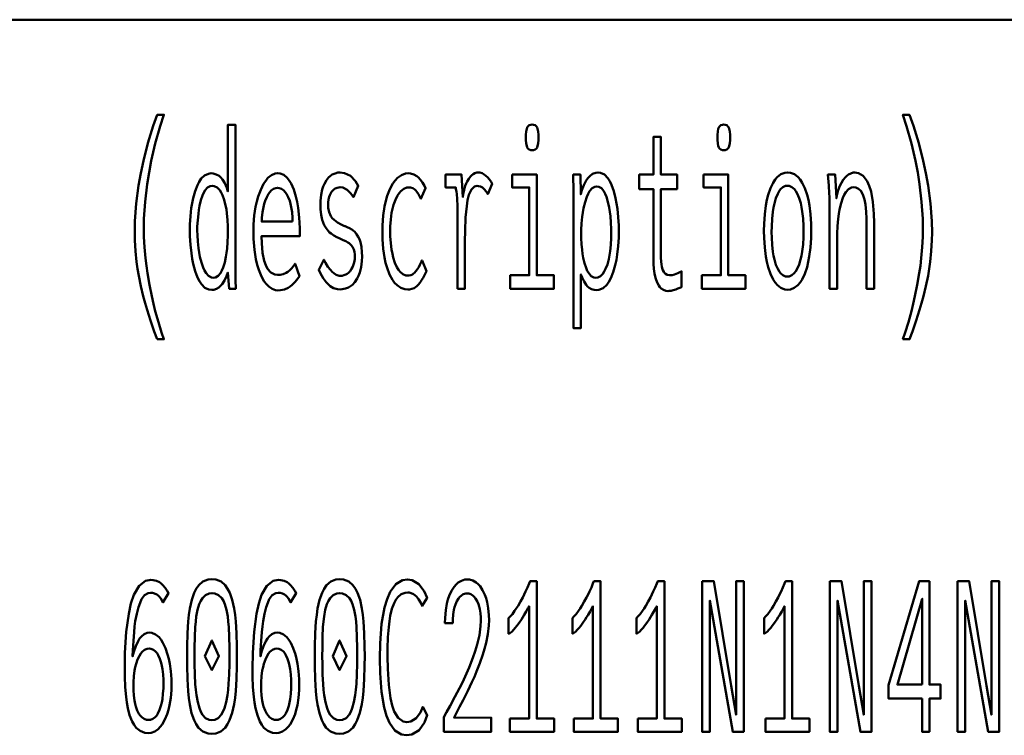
# Model space of a CAD drawing. Header units: millimetres. Extents: x 0 to 420, y 0 to 297.
# Tile 18 of 28: x 321 to 334, y 42 to 51. Entities that reach past the tile are written whole.
import ezdxf

# ---------------------------------------------------------------- set-up
doc = ezdxf.new("R2010")
doc.units = ezdxf.units.MM
doc.layers.add('AM_0', color=7, linetype='Continuous', lineweight=50)

# ---------------------------------------------------------------- blocks, each defined once
blk = doc.blocks.new('1_Drawing_frame_0_in_6060C2111N1N4N_300Cl0__1203')
at = {"layer": 'AM_0'}
blk.add_line((224.62, 50.57), (407.5, 50.57), dxfattribs=at)
blk = doc.blocks.new('87_text12__1_in_6060C2111N1N4N_300Cl0__1203')
at = {"layer": 'AM_0'}
for points in [[(323.051, 46.568), (323.051, 46.568), (323.017, 46.665), (322.97, 46.804), (322.97, 46.804), (322.927, 46.936), (322.902, 47.021), (322.902, 47.021), (322.879, 47.105), (322.848, 47.233), (322.848, 47.233), (322.822, 47.362), (322.807, 47.45), (322.807, 47.45), (322.794, 47.538), (322.781, 47.672), (322.781, 47.672), (322.773, 47.809), (322.772, 47.901), (322.772, 47.901), (322.775, 48.046), (322.791, 48.268), (322.791, 48.268), (322.82, 48.494), (322.848, 48.648), (322.848, 48.648), (322.88, 48.801), (322.937, 49.025), (322.937, 49.025), (323.004, 49.24), (323.055, 49.379), (323.137, 49.379), (323.137, 49.379), (323.091, 49.237), (323.03, 49.021), (323.03, 49.021), (322.979, 48.803), (322.951, 48.655), (322.951, 48.655), (322.927, 48.508), (322.901, 48.29), (322.901, 48.29), (322.888, 48.075), (322.885, 47.933), (322.885, 47.933), (322.886, 47.849), (322.893, 47.719), (322.893, 47.719), (322.906, 47.582), (322.918, 47.488), (322.918, 47.488), (322.931, 47.393), (322.956, 47.25), (322.956, 47.25), (322.985, 47.107), (323.007, 47.012), (323.007, 47.012), (323.03, 46.918), (323.068, 46.783), (323.068, 46.783), (323.108, 46.652), (323.137, 46.568), (323.051, 46.568)], [(332.394, 46.568), (332.394, 46.568), (332.422, 46.652), (332.463, 46.783), (332.463, 46.783), (332.5, 46.918), (332.524, 47.012), (332.524, 47.012), (332.545, 47.107), (332.574, 47.25), (332.574, 47.25), (332.599, 47.393), (332.613, 47.488), (332.613, 47.488), (332.625, 47.582), (332.637, 47.719), (332.637, 47.719), (332.644, 47.849), (332.646, 47.933), (332.646, 47.933), (332.643, 48.075), (332.629, 48.29), (332.629, 48.29), (332.604, 48.508), (332.58, 48.655), (332.58, 48.655), (332.551, 48.803), (332.501, 49.021), (332.501, 49.021), (332.44, 49.237), (332.394, 49.379), (332.476, 49.379), (332.476, 49.379), (332.526, 49.24), (332.593, 49.025), (332.593, 49.025), (332.65, 48.801), (332.683, 48.648), (332.683, 48.648), (332.71, 48.494), (332.74, 48.268), (332.74, 48.268), (332.756, 48.046), (332.759, 47.901), (332.759, 47.901), (332.757, 47.809), (332.75, 47.672), (332.75, 47.672), (332.736, 47.538), (332.724, 47.45), (332.724, 47.45), (332.709, 47.362), (332.682, 47.233), (332.682, 47.233), (332.651, 47.105), (332.628, 47.021), (332.628, 47.021), (332.603, 46.936), (332.561, 46.804), (332.561, 46.804), (332.514, 46.665), (332.479, 46.568), (332.394, 46.568)], [(323.736, 47.184), (323.736, 47.184), (323.701, 47.189), (323.652, 47.212), (323.652, 47.212), (323.608, 47.255), (323.582, 47.294), (323.582, 47.294), (323.559, 47.341), (323.529, 47.42), (323.529, 47.42), (323.504, 47.51), (323.491, 47.576), (323.491, 47.576), (323.481, 47.645), (323.469, 47.751), (323.469, 47.751), (323.463, 47.859), (323.462, 47.933), (323.462, 47.933), (323.463, 48.003), (323.469, 48.107), (323.469, 48.107), (323.48, 48.207), (323.491, 48.273), (323.491, 48.273), (323.503, 48.336), (323.527, 48.422), (323.527, 48.422), (323.557, 48.497), (323.58, 48.541), (323.58, 48.541), (323.605, 48.579), (323.647, 48.619), (323.647, 48.619), (323.695, 48.641), (323.73, 48.646), (323.73, 48.646), (323.756, 48.643), (323.793, 48.632), (323.793, 48.632), (323.828, 48.612), (323.851, 48.593), (323.851, 48.593), (323.872, 48.569), (323.901, 48.523), (323.901, 48.523), (323.926, 48.465), (323.94, 48.419), (323.94, 49.254), (324.034, 49.254), (324.034, 47.512), (324.034, 47.512), (324.034, 47.493), (324.034, 47.463), (324.034, 47.463), (324.034, 47.43), (324.035, 47.406), (324.035, 47.406), (324.035, 47.383), (324.035, 47.353), (324.035, 47.353), (324.036, 47.327), (324.036, 47.313), (324.038, 47.2), (323.955, 47.2), (323.94, 47.403), (323.94, 47.403), (323.923, 47.359), (323.895, 47.302), (323.895, 47.302), (323.867, 47.258), (323.848, 47.235), (323.848, 47.235), (323.827, 47.217), (323.795, 47.197), (323.795, 47.197), (323.761, 47.186), (323.736, 47.184)], [(327.749, 48.934), (327.749, 48.934), (327.733, 48.936), (327.713, 48.943), (327.713, 48.943), (327.697, 48.958), (327.688, 48.971), (327.688, 48.971), (327.682, 48.988), (327.675, 49.021), (327.675, 49.021), (327.671, 49.063), (327.67, 49.095), (327.67, 49.095), (327.671, 49.128), (327.675, 49.17), (327.675, 49.17), (327.682, 49.203), (327.688, 49.22), (327.688, 49.22), (327.697, 49.233), (327.713, 49.247), (327.713, 49.247), (327.733, 49.255), (327.749, 49.257), (327.749, 49.257), (327.766, 49.255), (327.787, 49.248), (327.787, 49.248), (327.803, 49.233), (327.812, 49.22), (327.812, 49.22), (327.818, 49.204), (327.825, 49.171), (327.825, 49.171), (327.829, 49.129), (327.83, 49.095), (327.83, 49.095), (327.829, 49.063), (327.825, 49.021), (327.825, 49.021), (327.818, 48.988), (327.812, 48.971), (327.812, 48.971), (327.803, 48.958), (327.787, 48.943), (327.787, 48.943), (327.766, 48.936), (327.749, 48.934)], [(330.149, 48.934), (330.149, 48.934), (330.133, 48.936), (330.113, 48.943), (330.113, 48.943), (330.097, 48.958), (330.088, 48.971), (330.088, 48.971), (330.082, 48.988), (330.075, 49.021), (330.075, 49.021), (330.071, 49.063), (330.07, 49.095), (330.07, 49.095), (330.071, 49.128), (330.075, 49.17), (330.075, 49.17), (330.082, 49.203), (330.088, 49.22), (330.088, 49.22), (330.097, 49.233), (330.113, 49.247), (330.113, 49.247), (330.133, 49.255), (330.149, 49.257), (330.149, 49.257), (330.166, 49.255), (330.187, 49.248), (330.187, 49.248), (330.203, 49.233), (330.212, 49.22), (330.212, 49.22), (330.218, 49.204), (330.225, 49.171), (330.225, 49.171), (330.229, 49.129), (330.23, 49.095), (330.23, 49.095), (330.229, 49.063), (330.225, 49.021), (330.225, 49.021), (330.218, 48.988), (330.212, 48.971), (330.212, 48.971), (330.203, 48.958), (330.187, 48.943), (330.187, 48.943), (330.166, 48.936), (330.149, 48.934)], [(329.448, 47.171), (329.448, 47.171), (329.426, 47.173), (329.395, 47.184), (329.395, 47.184), (329.367, 47.203), (329.35, 47.22), (329.35, 47.22), (329.335, 47.241), (329.315, 47.278), (329.315, 47.278), (329.299, 47.322), (329.29, 47.355), (329.29, 47.355), (329.283, 47.391), (329.275, 47.448), (329.275, 47.448), (329.271, 47.51), (329.27, 47.554), (329.27, 48.448), (329.091, 48.448), (329.091, 48.63), (329.27, 48.63), (329.27, 49.101), (329.364, 49.101), (329.364, 48.63), (329.566, 48.63), (329.566, 48.448), (329.364, 48.448), (329.364, 47.619), (329.364, 47.619), (329.364, 47.586), (329.366, 47.541), (329.366, 47.541), (329.37, 47.502), (329.373, 47.48), (329.373, 47.48), (329.378, 47.459), (329.387, 47.432), (329.387, 47.432), (329.4, 47.41), (329.41, 47.398), (329.41, 47.398), (329.422, 47.387), (329.443, 47.376), (329.443, 47.376), (329.469, 47.37), (329.488, 47.369), (329.488, 47.369), (329.503, 47.371), (329.533, 47.379), (329.533, 47.379), (329.575, 47.396), (329.608, 47.411), (329.621, 47.416), (329.621, 47.221), (329.621, 47.221), (329.602, 47.213), (329.575, 47.202), (329.575, 47.202), (329.549, 47.192), (329.532, 47.186), (329.532, 47.186), (329.515, 47.181), (329.49, 47.175), (329.49, 47.175), (329.465, 47.172), (329.448, 47.171)], [(324.562, 47.179), (324.562, 47.179), (324.534, 47.182), (324.492, 47.198), (324.492, 47.198), (324.45, 47.228), (324.422, 47.255), (324.422, 47.255), (324.395, 47.289), (324.358, 47.354), (324.358, 47.354), (324.325, 47.436), (324.306, 47.499), (324.306, 47.499), (324.289, 47.57), (324.271, 47.689), (324.271, 47.689), (324.261, 47.826), (324.259, 47.925), (324.259, 47.925), (324.261, 48.004), (324.27, 48.117), (324.27, 48.117), (324.286, 48.224), (324.301, 48.291), (324.301, 48.291), (324.319, 48.355), (324.35, 48.44), (324.35, 48.44), (324.386, 48.512), (324.413, 48.553), (324.413, 48.553), (324.441, 48.587), (324.485, 48.624), (324.485, 48.624), (324.532, 48.644), (324.564, 48.648), (324.564, 48.648), (324.595, 48.645), (324.64, 48.625), (324.64, 48.625), (324.681, 48.59), (324.707, 48.557), (324.707, 48.557), (324.731, 48.517), (324.763, 48.444), (324.763, 48.444), (324.79, 48.356), (324.805, 48.288), (324.805, 48.288), (324.818, 48.214), (324.832, 48.092), (324.832, 48.092), (324.839, 47.957), (324.841, 47.86), (324.362, 47.86), (324.362, 47.86), (324.364, 47.769), (324.374, 47.65), (324.374, 47.65), (324.394, 47.551), (324.413, 47.496), (324.413, 47.496), (324.436, 47.451), (324.477, 47.403), (324.477, 47.403), (324.526, 47.377), (324.564, 47.372), (324.564, 47.372), (324.593, 47.373), (324.633, 47.382), (324.633, 47.382), (324.669, 47.398), (324.69, 47.413), (324.69, 47.413), (324.71, 47.43), (324.738, 47.459), (324.738, 47.459), (324.764, 47.49), (324.781, 47.512), (324.834, 47.356), (324.834, 47.356), (324.814, 47.326), (324.782, 47.286), (324.782, 47.286), (324.745, 47.25), (324.719, 47.229), (324.719, 47.229), (324.692, 47.211), (324.646, 47.192), (324.646, 47.192), (324.597, 47.181), (324.562, 47.179)], [(325.346, 47.192), (325.346, 47.192), (325.311, 47.195), (325.262, 47.208), (325.262, 47.208), (325.219, 47.232), (325.193, 47.255), (325.193, 47.255), (325.168, 47.282), (325.133, 47.331), (325.133, 47.331), (325.1, 47.39), (325.078, 47.435), (325.141, 47.563), (325.141, 47.563), (325.161, 47.525), (325.192, 47.476), (325.192, 47.476), (325.223, 47.435), (325.244, 47.413), (325.244, 47.413), (325.265, 47.394), (325.297, 47.374), (325.297, 47.374), (325.331, 47.363), (325.354, 47.361), (325.354, 47.361), (325.369, 47.362), (325.393, 47.368), (325.393, 47.368), (325.417, 47.378), (325.433, 47.388), (325.433, 47.388), (325.448, 47.4), (325.47, 47.421), (325.47, 47.421), (325.489, 47.448), (325.5, 47.468), (325.5, 47.468), (325.51, 47.491), (325.521, 47.528), (325.521, 47.528), (325.527, 47.57), (325.528, 47.6), (325.528, 47.6), (325.527, 47.627), (325.523, 47.662), (325.523, 47.662), (325.515, 47.692), (325.508, 47.71), (325.508, 47.71), (325.499, 47.725), (325.485, 47.745), (325.485, 47.745), (325.468, 47.762), (325.456, 47.771), (325.456, 47.771), (325.441, 47.78), (325.415, 47.795), (325.415, 47.795), (325.384, 47.81), (325.359, 47.821), (325.332, 47.833), (325.332, 47.833), (325.304, 47.846), (325.266, 47.868), (325.266, 47.868), (325.232, 47.89), (325.212, 47.906), (325.212, 47.906), (325.193, 47.924), (325.168, 47.957), (325.168, 47.957), (325.145, 47.997), (325.132, 48.028), (325.132, 48.028), (325.12, 48.063), (325.108, 48.124), (325.108, 48.124), (325.101, 48.195), (325.1, 48.248), (325.1, 48.248), (325.101, 48.302), (325.108, 48.377), (325.108, 48.377), (325.121, 48.442), (325.134, 48.481), (325.134, 48.481), (325.148, 48.515), (325.173, 48.559), (325.173, 48.559), (325.201, 48.595), (325.223, 48.614), (325.223, 48.614), (325.245, 48.629), (325.281, 48.645), (325.281, 48.645), (325.318, 48.654), (325.345, 48.656), (325.345, 48.656), (325.4, 48.649), (325.473, 48.614), (325.473, 48.614), (325.536, 48.548), (325.572, 48.487), (325.511, 48.347), (325.511, 48.347), (325.479, 48.392), (325.431, 48.44), (325.431, 48.44), (325.38, 48.466), (325.346, 48.471), (325.346, 48.471), (325.329, 48.47), (325.306, 48.465), (325.306, 48.465), (325.283, 48.455), (325.269, 48.445), (325.269, 48.445), (325.256, 48.434), (325.238, 48.414), (325.238, 48.414), (325.223, 48.389), (325.214, 48.371), (325.214, 48.371), (325.207, 48.35), (325.199, 48.318), (325.199, 48.318), (325.195, 48.281), (325.194, 48.256), (325.194, 48.256), (325.196, 48.213), (325.207, 48.157), (325.207, 48.157), (325.228, 48.11), (325.247, 48.085), (325.247, 48.085), (325.27, 48.062), (325.31, 48.031), (325.31, 48.031), (325.356, 48.005), (325.39, 47.989), (325.39, 47.989), (325.395, 47.987), (325.401, 47.985), (325.401, 47.985), (325.406, 47.983), (325.409, 47.983), (325.409, 47.983), (325.431, 47.973), (325.464, 47.957), (325.464, 47.957), (325.493, 47.94), (325.51, 47.928), (325.51, 47.928), (325.527, 47.914), (325.55, 47.885), (325.55, 47.885), (325.572, 47.848), (325.586, 47.819), (325.586, 47.819), (325.598, 47.785), (325.611, 47.726), (325.611, 47.726), (325.618, 47.656), (325.619, 47.603), (325.619, 47.603), (325.617, 47.546), (325.609, 47.469), (325.609, 47.469), (325.592, 47.402), (325.577, 47.362), (325.577, 47.362), (325.56, 47.328), (325.531, 47.284), (325.531, 47.284), (325.498, 47.249), (325.474, 47.231), (325.474, 47.231), (325.449, 47.217), (325.411, 47.202), (325.411, 47.202), (325.372, 47.194), (325.346, 47.192)], [(326.191, 47.19), (326.191, 47.19), (326.155, 47.193), (326.105, 47.211), (326.105, 47.211), (326.058, 47.245), (326.028, 47.275), (326.028, 47.275), (326.001, 47.313), (325.964, 47.38), (325.964, 47.38), (325.933, 47.461), (325.915, 47.523), (325.915, 47.523), (325.901, 47.59), (325.885, 47.699), (325.885, 47.699), (325.876, 47.819), (325.874, 47.905), (325.874, 47.905), (325.876, 47.993), (325.885, 48.116), (325.885, 48.116), (325.902, 48.229), (325.918, 48.299), (325.918, 48.299), (325.936, 48.363), (325.969, 48.448), (325.969, 48.448), (326.007, 48.518), (326.035, 48.557), (326.035, 48.557), (326.065, 48.589), (326.113, 48.623), (326.113, 48.623), (326.164, 48.642), (326.199, 48.646), (326.199, 48.646), (326.227, 48.643), (326.267, 48.632), (326.267, 48.632), (326.304, 48.611), (326.327, 48.592), (326.327, 48.592), (326.348, 48.57), (326.377, 48.532), (326.377, 48.532), (326.401, 48.49), (326.415, 48.458), (326.357, 48.326), (326.357, 48.326), (326.345, 48.35), (326.327, 48.383), (326.327, 48.383), (326.307, 48.412), (326.294, 48.429), (326.294, 48.429), (326.279, 48.443), (326.254, 48.459), (326.254, 48.459), (326.226, 48.467), (326.205, 48.469), (326.205, 48.469), (326.179, 48.466), (326.141, 48.451), (326.141, 48.451), (326.106, 48.423), (326.084, 48.398), (326.084, 48.398), (326.064, 48.367), (326.037, 48.313), (326.037, 48.313), (326.014, 48.25), (326.001, 48.202), (326.001, 48.202), (325.99, 48.15), (325.979, 48.068), (325.979, 48.068), (325.972, 47.979), (325.971, 47.916), (325.971, 47.916), (325.972, 47.857), (325.978, 47.771), (325.978, 47.771), (325.989, 47.69), (325.999, 47.638), (325.999, 47.638), (326.01, 47.59), (326.032, 47.525), (326.032, 47.525), (326.057, 47.47), (326.076, 47.438), (326.076, 47.438), (326.097, 47.411), (326.13, 47.382), (326.13, 47.382), (326.166, 47.367), (326.191, 47.364), (326.191, 47.364), (326.207, 47.365), (326.23, 47.37), (326.23, 47.37), (326.251, 47.38), (326.264, 47.39), (326.264, 47.39), (326.277, 47.401), (326.294, 47.419), (326.294, 47.419), (326.31, 47.44), (326.32, 47.455), (326.32, 47.455), (326.33, 47.472), (326.345, 47.5), (326.345, 47.5), (326.36, 47.531), (326.371, 47.554), (326.426, 47.418), (326.413, 47.394), (326.413, 47.394), (326.401, 47.369), (326.383, 47.336), (326.383, 47.336), (326.366, 47.306), (326.355, 47.289), (326.355, 47.289), (326.344, 47.273), (326.325, 47.251), (326.325, 47.251), (326.304, 47.231), (326.288, 47.219), (326.288, 47.219), (326.271, 47.208), (326.243, 47.197), (326.243, 47.197), (326.213, 47.191), (326.191, 47.19)], [(326.813, 47.2), (326.813, 47.2), (326.814, 47.259), (326.814, 47.38), (326.814, 47.38), (326.815, 47.541), (326.816, 47.671), (326.817, 47.933), (326.817, 47.933), (326.817, 48.002), (326.817, 48.093), (326.817, 48.093), (326.816, 48.171), (326.814, 48.215), (326.814, 48.215), (326.813, 48.253), (326.811, 48.304), (326.811, 48.304), (326.809, 48.344), (326.807, 48.366), (326.807, 48.366), (326.805, 48.386), (326.801, 48.416), (326.801, 48.416), (326.796, 48.448), (326.793, 48.469), (326.665, 48.469), (326.665, 48.63), (326.867, 48.63), (326.882, 48.347), (326.882, 48.347), (326.888, 48.385), (326.898, 48.439), (326.898, 48.439), (326.913, 48.487), (326.924, 48.516), (326.924, 48.516), (326.937, 48.543), (326.957, 48.577), (326.957, 48.577), (326.979, 48.605), (326.995, 48.621), (326.995, 48.621), (327.01, 48.634), (327.034, 48.647), (327.034, 48.647), (327.058, 48.655), (327.074, 48.656), (327.074, 48.656), (327.093, 48.654), (327.122, 48.646), (327.122, 48.646), (327.151, 48.63), (327.171, 48.616), (327.171, 48.616), (327.189, 48.599), (327.214, 48.57), (327.214, 48.57), (327.235, 48.537), (327.248, 48.513), (327.193, 48.386), (327.193, 48.386), (327.186, 48.4), (327.172, 48.421), (327.172, 48.421), (327.155, 48.441), (327.141, 48.455), (327.141, 48.455), (327.127, 48.466), (327.103, 48.479), (327.103, 48.479), (327.078, 48.486), (327.06, 48.487), (327.06, 48.487), (327.029, 48.48), (326.989, 48.443), (326.989, 48.443), (326.958, 48.374), (326.942, 48.31), (326.942, 48.31), (326.93, 48.233), (326.917, 48.093), (326.917, 48.093), (326.91, 47.924), (326.908, 47.795), (326.908, 47.2), (326.813, 47.2)], [(327.498, 48.63), (327.807, 48.63), (327.807, 47.369), (328.022, 47.369), (328.022, 47.2), (327.476, 47.2), (327.476, 47.369), (327.714, 47.369), (327.714, 48.469), (327.498, 48.469), (327.498, 48.63)], [(328.268, 48.31), (328.268, 48.31), (328.268, 48.379), (328.267, 48.478), (328.267, 48.478), (328.265, 48.571), (328.264, 48.63), (328.354, 48.63), (328.358, 48.383), (328.358, 48.383), (328.373, 48.433), (328.399, 48.499), (328.399, 48.499), (328.428, 48.554), (328.449, 48.585), (328.449, 48.585), (328.471, 48.611), (328.507, 48.638), (328.507, 48.638), (328.546, 48.653), (328.573, 48.656), (328.573, 48.656), (328.608, 48.652), (328.655, 48.629), (328.655, 48.629), (328.697, 48.586), (328.722, 48.547), (328.722, 48.547), (328.744, 48.501), (328.773, 48.423), (328.773, 48.423), (328.796, 48.334), (328.808, 48.269), (328.808, 48.269), (328.818, 48.2), (328.829, 48.096), (328.829, 48.096), (328.835, 47.99), (328.836, 47.918), (328.836, 47.918), (328.835, 47.843), (328.828, 47.734), (328.828, 47.734), (328.817, 47.629), (328.806, 47.561), (328.806, 47.561), (328.792, 47.497), (328.767, 47.409), (328.767, 47.409), (328.736, 47.333), (328.711, 47.288), (328.711, 47.288), (328.684, 47.25), (328.639, 47.208), (328.639, 47.208), (328.587, 47.186), (328.55, 47.182), (328.55, 47.182), (328.526, 47.184), (328.493, 47.194), (328.493, 47.194), (328.463, 47.212), (328.444, 47.229), (328.444, 47.229), (328.427, 47.25), (328.401, 47.291), (328.401, 47.291), (328.377, 47.341), (328.361, 47.379), (328.361, 46.706), (328.268, 46.706), (328.268, 48.31)], [(329.898, 48.63), (330.207, 48.63), (330.207, 47.369), (330.422, 47.369), (330.422, 47.2), (329.876, 47.2), (329.876, 47.369), (330.114, 47.369), (330.114, 48.469), (329.898, 48.469), (329.898, 48.63)], [(330.95, 47.187), (330.95, 47.187), (330.915, 47.191), (330.867, 47.21), (330.867, 47.21), (330.822, 47.245), (330.795, 47.278), (330.795, 47.278), (330.769, 47.317), (330.735, 47.388), (330.735, 47.388), (330.707, 47.472), (330.691, 47.536), (330.691, 47.536), (330.678, 47.605), (330.663, 47.717), (330.663, 47.717), (330.656, 47.839), (330.654, 47.925), (330.654, 47.925), (330.656, 48.012), (330.663, 48.133), (330.663, 48.133), (330.677, 48.244), (330.69, 48.313), (330.69, 48.313), (330.706, 48.376), (330.734, 48.459), (330.734, 48.459), (330.768, 48.528), (330.793, 48.567), (330.793, 48.567), (330.821, 48.599), (330.866, 48.634), (330.866, 48.634), (330.916, 48.652), (330.951, 48.656), (330.951, 48.656), (330.986, 48.652), (331.036, 48.634), (331.036, 48.634), (331.081, 48.599), (331.108, 48.567), (331.108, 48.567), (331.134, 48.528), (331.167, 48.459), (331.167, 48.459), (331.195, 48.376), (331.21, 48.313), (331.21, 48.313), (331.223, 48.244), (331.237, 48.133), (331.237, 48.133), (331.244, 48.012), (331.246, 47.925), (331.246, 47.925), (331.244, 47.839), (331.237, 47.717), (331.237, 47.717), (331.222, 47.605), (331.209, 47.536), (331.209, 47.536), (331.194, 47.472), (331.165, 47.388), (331.165, 47.388), (331.132, 47.317), (331.106, 47.278), (331.106, 47.278), (331.078, 47.245), (331.034, 47.21), (331.034, 47.21), (330.985, 47.191), (330.95, 47.187)], [(331.476, 48.245), (331.476, 48.245), (331.476, 48.269), (331.476, 48.305), (331.476, 48.305), (331.474, 48.338), (331.473, 48.36), (331.473, 48.36), (331.472, 48.383), (331.47, 48.421), (331.47, 48.421), (331.467, 48.463), (331.465, 48.493), (331.456, 48.63), (331.547, 48.63), (331.562, 48.334), (331.562, 48.334), (331.568, 48.369), (331.58, 48.42), (331.58, 48.42), (331.596, 48.468), (331.609, 48.498), (331.609, 48.498), (331.624, 48.526), (331.648, 48.564), (331.648, 48.564), (331.674, 48.596), (331.693, 48.614), (331.693, 48.614), (331.712, 48.629), (331.742, 48.645), (331.742, 48.645), (331.772, 48.654), (331.792, 48.656), (331.792, 48.656), (331.838, 48.649), (331.897, 48.614), (331.897, 48.614), (331.946, 48.549), (331.973, 48.489), (331.973, 48.489), (331.995, 48.417), (332.019, 48.29), (332.019, 48.29), (332.032, 48.14), (332.034, 48.027), (332.034, 47.2), (331.94, 47.2), (331.94, 47.92), (331.94, 47.92), (331.94, 47.988), (331.938, 48.08), (331.938, 48.08), (331.934, 48.162), (331.93, 48.211), (331.93, 48.211), (331.924, 48.256), (331.913, 48.316), (331.913, 48.316), (331.897, 48.369), (331.884, 48.399), (331.884, 48.399), (331.868, 48.425), (331.84, 48.453), (331.84, 48.453), (331.806, 48.469), (331.779, 48.471), (331.779, 48.471), (331.751, 48.468), (331.713, 48.448), (331.713, 48.448), (331.68, 48.411), (331.66, 48.377), (331.66, 48.377), (331.643, 48.337), (331.62, 48.27), (331.62, 48.27), (331.602, 48.193), (331.592, 48.136), (331.592, 48.136), (331.585, 48.077), (331.577, 47.985), (331.577, 47.985), (331.572, 47.891), (331.571, 47.827), (331.571, 47.2), (331.476, 47.2), (331.476, 48.245)], [(323.757, 47.338), (323.757, 47.338), (323.783, 47.341), (323.818, 47.36), (323.818, 47.36), (323.848, 47.395), (323.865, 47.428), (323.865, 47.428), (323.881, 47.465), (323.9, 47.528), (323.9, 47.528), (323.915, 47.598), (323.923, 47.649), (323.923, 47.649), (323.929, 47.702), (323.935, 47.784), (323.935, 47.784), (323.938, 47.867), (323.939, 47.923), (323.939, 47.923), (323.938, 47.979), (323.934, 48.062), (323.934, 48.062), (323.927, 48.142), (323.92, 48.195), (323.92, 48.195), (323.911, 48.244), (323.894, 48.312), (323.894, 48.312), (323.872, 48.371), (323.856, 48.406), (323.856, 48.406), (323.837, 48.436), (323.805, 48.469), (323.805, 48.469), (323.768, 48.486), (323.742, 48.49), (323.742, 48.49), (323.718, 48.486), (323.685, 48.468), (323.685, 48.468), (323.655, 48.435), (323.638, 48.404), (323.638, 48.404), (323.622, 48.369), (323.601, 48.308), (323.601, 48.308), (323.585, 48.24), (323.576, 48.19), (323.576, 48.19), (323.569, 48.138), (323.561, 48.06), (323.561, 48.06), (323.556, 47.981), (323.556, 47.928), (323.556, 47.928), (323.557, 47.872), (323.561, 47.79), (323.561, 47.79), (323.57, 47.707), (323.578, 47.652), (323.578, 47.652), (323.588, 47.6), (323.607, 47.528), (323.607, 47.528), (323.629, 47.464), (323.647, 47.427), (323.647, 47.427), (323.666, 47.395), (323.697, 47.36), (323.697, 47.36), (323.732, 47.341), (323.757, 47.338)], [(328.549, 47.338), (328.549, 47.338), (328.573, 47.341), (328.606, 47.357), (328.606, 47.357), (328.636, 47.387), (328.654, 47.415), (328.654, 47.415), (328.671, 47.448), (328.692, 47.505), (328.692, 47.505), (328.71, 47.571), (328.719, 47.619), (328.719, 47.619), (328.727, 47.671), (328.736, 47.751), (328.736, 47.751), (328.74, 47.836), (328.741, 47.894), (328.741, 47.894), (328.74, 47.948), (328.737, 48.029), (328.737, 48.029), (328.73, 48.11), (328.723, 48.164), (328.723, 48.164), (328.715, 48.216), (328.7, 48.288), (328.7, 48.288), (328.68, 48.352), (328.665, 48.39), (328.665, 48.39), (328.648, 48.423), (328.618, 48.459), (328.618, 48.459), (328.585, 48.478), (328.56, 48.482), (328.56, 48.482), (328.535, 48.478), (328.501, 48.458), (328.501, 48.458), (328.47, 48.422), (328.452, 48.388), (328.452, 48.388), (328.435, 48.349), (328.413, 48.283), (328.413, 48.283), (328.395, 48.21), (328.386, 48.156), (328.386, 48.156), (328.378, 48.101), (328.369, 48.019), (328.369, 48.019), (328.365, 47.937), (328.364, 47.883), (328.364, 47.883), (328.365, 47.834), (328.369, 47.76), (328.369, 47.76), (328.376, 47.686), (328.382, 47.636), (328.382, 47.636), (328.39, 47.588), (328.406, 47.52), (328.406, 47.52), (328.426, 47.46), (328.441, 47.424), (328.441, 47.424), (328.459, 47.393), (328.489, 47.359), (328.489, 47.359), (328.524, 47.341), (328.549, 47.338)], [(330.946, 47.351), (330.946, 47.351), (330.97, 47.354), (331.003, 47.368), (331.003, 47.368), (331.034, 47.394), (331.053, 47.419), (331.053, 47.419), (331.071, 47.449), (331.094, 47.502), (331.094, 47.502), (331.113, 47.566), (331.124, 47.614), (331.124, 47.614), (331.133, 47.667), (331.143, 47.752), (331.143, 47.752), (331.149, 47.846), (331.15, 47.912), (331.15, 47.912), (331.149, 47.982), (331.143, 48.079), (331.143, 48.079), (331.134, 48.167), (331.125, 48.221), (331.125, 48.221), (331.114, 48.271), (331.094, 48.336), (331.094, 48.336), (331.071, 48.391), (331.054, 48.421), (331.054, 48.421), (331.035, 48.446), (331.004, 48.472), (331.004, 48.472), (330.97, 48.487), (330.946, 48.49), (330.946, 48.49), (330.923, 48.487), (330.891, 48.472), (330.891, 48.472), (330.862, 48.445), (330.843, 48.42), (330.843, 48.42), (330.827, 48.39), (330.804, 48.335), (330.804, 48.335), (330.785, 48.269), (330.775, 48.219), (330.775, 48.219), (330.766, 48.165), (330.757, 48.076), (330.757, 48.076), (330.751, 47.979), (330.75, 47.91), (330.75, 47.91), (330.751, 47.843), (330.757, 47.75), (330.757, 47.75), (330.766, 47.664), (330.775, 47.612), (330.775, 47.612), (330.785, 47.564), (330.804, 47.501), (330.804, 47.501), (330.827, 47.448), (330.843, 47.418), (330.843, 47.418), (330.862, 47.394), (330.891, 47.368), (330.891, 47.368), (330.923, 47.354), (330.946, 47.351)], [(324.75, 48.04), (324.75, 48.04), (324.748, 48.089), (324.742, 48.158), (324.742, 48.158), (324.732, 48.222), (324.723, 48.262), (324.723, 48.262), (324.713, 48.299), (324.694, 48.347), (324.694, 48.347), (324.673, 48.388), (324.657, 48.411), (324.657, 48.411), (324.64, 48.43), (324.612, 48.45), (324.612, 48.45), (324.583, 48.461), (324.562, 48.464), (324.562, 48.464), (324.541, 48.461), (324.511, 48.45), (324.511, 48.45), (324.483, 48.43), (324.465, 48.411), (324.465, 48.411), (324.448, 48.388), (324.426, 48.347), (324.426, 48.347), (324.406, 48.299), (324.395, 48.262), (324.395, 48.262), (324.385, 48.222), (324.374, 48.158), (324.374, 48.158), (324.366, 48.089), (324.363, 48.04), (324.75, 48.04)]]:
    blk.add_lwpolyline(points, dxfattribs=at)
blk = doc.blocks.new('104_text29__1_in_6060C2111N1N4N_300Cl0__1203')
at = {"layer": 'AM_0'}
for points in [[(322.943, 41.634), (322.943, 41.634), (322.899, 41.638), (322.841, 41.66), (322.841, 41.66), (322.791, 41.7), (322.763, 41.736), (322.763, 41.736), (322.738, 41.78), (322.708, 41.857), (322.708, 41.857), (322.684, 41.947), (322.672, 42.015), (322.672, 42.015), (322.663, 42.088), (322.653, 42.209), (322.653, 42.209), (322.648, 42.343), (322.647, 42.44), (322.647, 42.44), (322.65, 42.639), (322.666, 42.904), (322.666, 42.904), (322.697, 43.129), (322.725, 43.257), (322.725, 43.257), (322.76, 43.364), (322.826, 43.479), (322.826, 43.479), (322.908, 43.541), (322.972, 43.553), (322.972, 43.553), (323.003, 43.551), (323.044, 43.542), (323.044, 43.542), (323.082, 43.524), (323.104, 43.508), (323.104, 43.508), (323.124, 43.488), (323.153, 43.455), (323.153, 43.455), (323.179, 43.416), (323.195, 43.387), (323.124, 43.27), (323.124, 43.27), (323.115, 43.291), (323.098, 43.32), (323.098, 43.32), (323.079, 43.345), (323.064, 43.359), (323.064, 43.359), (323.048, 43.371), (323.021, 43.384), (323.021, 43.384), (322.993, 43.391), (322.972, 43.392), (322.972, 43.392), (322.939, 43.387), (322.895, 43.36), (322.895, 43.36), (322.858, 43.31), (322.838, 43.265), (322.838, 43.265), (322.819, 43.212), (322.797, 43.127), (322.797, 43.127), (322.779, 43.034), (322.771, 42.968), (322.771, 42.968), (322.764, 42.898), (322.756, 42.789), (322.756, 42.789), (322.749, 42.674), (322.746, 42.594), (322.746, 42.594), (322.76, 42.65), (322.785, 42.723), (322.785, 42.723), (322.813, 42.783), (322.833, 42.817), (322.833, 42.817), (322.855, 42.844), (322.89, 42.874), (322.89, 42.874), (322.929, 42.89), (322.956, 42.893), (322.956, 42.893), (322.988, 42.889), (323.034, 42.87), (323.034, 42.87), (323.076, 42.835), (323.102, 42.802), (323.102, 42.802), (323.126, 42.764), (323.158, 42.697), (323.158, 42.697), (323.184, 42.62), (323.199, 42.563), (323.199, 42.563), (323.211, 42.502), (323.225, 42.408), (323.225, 42.408), (323.232, 42.31), (323.233, 42.243), (323.233, 42.243), (323.232, 42.173), (323.224, 42.074), (323.224, 42.074), (323.209, 41.982), (323.196, 41.925), (323.196, 41.925), (323.18, 41.872), (323.151, 41.802), (323.151, 41.802), (323.117, 41.743), (323.092, 41.71), (323.092, 41.71), (323.065, 41.683), (323.022, 41.653), (323.022, 41.653), (322.976, 41.637), (322.943, 41.634)], [(323.739, 41.624), (323.739, 41.624), (323.69, 41.629), (323.626, 41.654), (323.626, 41.654), (323.572, 41.701), (323.542, 41.744), (323.542, 41.744), (323.517, 41.795), (323.485, 41.885), (323.485, 41.885), (323.462, 41.992), (323.45, 42.072), (323.45, 42.072), (323.442, 42.16), (323.433, 42.308), (323.433, 42.308), (323.428, 42.476), (323.427, 42.599), (323.427, 42.599), (323.428, 42.719), (323.433, 42.884), (323.433, 42.884), (323.442, 43.03), (323.451, 43.116), (323.451, 43.116), (323.462, 43.196), (323.486, 43.301), (323.486, 43.301), (323.518, 43.391), (323.543, 43.442), (323.543, 43.442), (323.573, 43.485), (323.627, 43.531), (323.627, 43.531), (323.691, 43.556), (323.739, 43.561), (323.739, 43.561), (323.788, 43.556), (323.853, 43.531), (323.853, 43.531), (323.906, 43.485), (323.936, 43.442), (323.936, 43.442), (323.962, 43.391), (323.993, 43.301), (323.993, 43.301), (324.017, 43.196), (324.029, 43.117), (324.029, 43.117), (324.038, 43.03), (324.047, 42.885), (324.047, 42.885), (324.052, 42.72), (324.053, 42.599), (324.053, 42.599), (324.052, 42.478), (324.047, 42.311), (324.047, 42.311), (324.037, 42.163), (324.028, 42.075), (324.028, 42.075), (324.016, 41.994), (323.992, 41.887), (323.992, 41.887), (323.96, 41.796), (323.934, 41.744), (323.934, 41.744), (323.904, 41.701), (323.851, 41.654), (323.851, 41.654), (323.787, 41.629), (323.739, 41.624)], [(324.543, 41.634), (324.543, 41.634), (324.499, 41.638), (324.441, 41.66), (324.441, 41.66), (324.391, 41.7), (324.363, 41.736), (324.363, 41.736), (324.338, 41.78), (324.308, 41.857), (324.308, 41.857), (324.284, 41.947), (324.272, 42.015), (324.272, 42.015), (324.263, 42.088), (324.253, 42.209), (324.253, 42.209), (324.248, 42.343), (324.247, 42.44), (324.247, 42.44), (324.25, 42.639), (324.266, 42.904), (324.266, 42.904), (324.297, 43.129), (324.325, 43.257), (324.325, 43.257), (324.36, 43.364), (324.426, 43.479), (324.426, 43.479), (324.508, 43.541), (324.572, 43.553), (324.572, 43.553), (324.603, 43.551), (324.644, 43.542), (324.644, 43.542), (324.682, 43.524), (324.704, 43.508), (324.704, 43.508), (324.724, 43.488), (324.753, 43.455), (324.753, 43.455), (324.779, 43.416), (324.795, 43.387), (324.724, 43.27), (324.724, 43.27), (324.715, 43.291), (324.698, 43.32), (324.698, 43.32), (324.679, 43.345), (324.664, 43.359), (324.664, 43.359), (324.648, 43.371), (324.621, 43.384), (324.621, 43.384), (324.593, 43.391), (324.572, 43.392), (324.572, 43.392), (324.539, 43.387), (324.495, 43.36), (324.495, 43.36), (324.458, 43.31), (324.438, 43.265), (324.438, 43.265), (324.419, 43.212), (324.397, 43.127), (324.397, 43.127), (324.379, 43.034), (324.371, 42.968), (324.371, 42.968), (324.364, 42.898), (324.356, 42.789), (324.356, 42.789), (324.349, 42.674), (324.346, 42.594), (324.346, 42.594), (324.36, 42.65), (324.385, 42.723), (324.385, 42.723), (324.413, 42.783), (324.433, 42.817), (324.433, 42.817), (324.455, 42.844), (324.49, 42.874), (324.49, 42.874), (324.529, 42.89), (324.556, 42.893), (324.556, 42.893), (324.588, 42.889), (324.634, 42.87), (324.634, 42.87), (324.676, 42.835), (324.702, 42.802), (324.702, 42.802), (324.726, 42.764), (324.758, 42.697), (324.758, 42.697), (324.784, 42.62), (324.799, 42.563), (324.799, 42.563), (324.811, 42.502), (324.825, 42.408), (324.825, 42.408), (324.832, 42.31), (324.833, 42.243), (324.833, 42.243), (324.832, 42.173), (324.824, 42.074), (324.824, 42.074), (324.809, 41.982), (324.796, 41.925), (324.796, 41.925), (324.78, 41.872), (324.751, 41.802), (324.751, 41.802), (324.717, 41.743), (324.692, 41.71), (324.692, 41.71), (324.665, 41.683), (324.622, 41.653), (324.622, 41.653), (324.576, 41.637), (324.543, 41.634)], [(325.339, 41.624), (325.339, 41.624), (325.29, 41.629), (325.226, 41.654), (325.226, 41.654), (325.172, 41.701), (325.142, 41.744), (325.142, 41.744), (325.117, 41.795), (325.085, 41.885), (325.085, 41.885), (325.062, 41.992), (325.05, 42.072), (325.05, 42.072), (325.042, 42.16), (325.033, 42.308), (325.033, 42.308), (325.028, 42.476), (325.027, 42.599), (325.027, 42.599), (325.028, 42.719), (325.033, 42.884), (325.033, 42.884), (325.042, 43.03), (325.051, 43.116), (325.051, 43.116), (325.062, 43.196), (325.086, 43.301), (325.086, 43.301), (325.118, 43.391), (325.143, 43.442), (325.143, 43.442), (325.173, 43.485), (325.227, 43.531), (325.227, 43.531), (325.291, 43.556), (325.339, 43.561), (325.339, 43.561), (325.388, 43.556), (325.453, 43.531), (325.453, 43.531), (325.506, 43.485), (325.536, 43.442), (325.536, 43.442), (325.562, 43.391), (325.594, 43.301), (325.594, 43.301), (325.617, 43.196), (325.629, 43.117), (325.629, 43.117), (325.638, 43.03), (325.647, 42.885), (325.647, 42.885), (325.652, 42.72), (325.653, 42.599), (325.653, 42.599), (325.652, 42.478), (325.647, 42.311), (325.647, 42.311), (325.637, 42.163), (325.628, 42.075), (325.628, 42.075), (325.616, 41.994), (325.592, 41.887), (325.592, 41.887), (325.56, 41.796), (325.534, 41.744), (325.534, 41.744), (325.504, 41.701), (325.451, 41.654), (325.451, 41.654), (325.387, 41.629), (325.339, 41.624)], [(326.176, 41.606), (326.176, 41.606), (326.113, 41.616), (326.03, 41.667), (326.03, 41.667), (325.963, 41.761), (325.926, 41.849), (325.926, 41.849), (325.896, 41.955), (325.864, 42.15), (325.864, 42.15), (325.846, 42.386), (325.843, 42.566), (325.843, 42.566), (325.847, 42.757), (325.865, 43.004), (325.865, 43.004), (325.9, 43.205), (325.932, 43.313), (325.932, 43.313), (325.971, 43.402), (326.041, 43.497), (326.041, 43.497), (326.125, 43.549), (326.188, 43.558), (326.188, 43.558), (326.249, 43.549), (326.329, 43.501), (326.329, 43.501), (326.396, 43.411), (326.434, 43.328), (326.371, 43.227), (326.371, 43.227), (326.354, 43.264), (326.327, 43.31), (326.327, 43.31), (326.3, 43.344), (326.281, 43.361), (326.281, 43.361), (326.263, 43.373), (326.236, 43.387), (326.236, 43.387), (326.211, 43.394), (326.195, 43.396), (326.195, 43.396), (326.158, 43.392), (326.108, 43.373), (326.108, 43.373), (326.066, 43.337), (326.042, 43.304), (326.042, 43.304), (326.021, 43.263), (325.994, 43.19), (325.994, 43.19), (325.973, 43.102), (325.962, 43.035), (325.962, 43.035), (325.954, 42.961), (325.944, 42.836), (325.944, 42.836), (325.939, 42.695), (325.938, 42.591), (325.938, 42.591), (325.941, 42.439), (325.953, 42.238), (325.953, 42.238), (325.976, 42.072), (325.996, 41.981), (325.996, 41.981), (326.022, 41.905), (326.072, 41.823), (326.072, 41.823), (326.133, 41.779), (326.182, 41.771), (326.182, 41.771), (326.232, 41.779), (326.298, 41.819), (326.298, 41.819), (326.351, 41.893), (326.379, 41.962), (326.437, 41.858), (326.437, 41.858), (326.402, 41.767), (326.333, 41.669), (326.333, 41.669), (326.245, 41.616), (326.176, 41.606)], [(326.679, 41.894), (326.679, 41.894), (326.722, 41.973), (326.783, 42.087), (326.783, 42.087), (326.84, 42.198), (326.876, 42.269), (326.876, 42.269), (326.911, 42.342), (326.96, 42.456), (326.96, 42.456), (327.007, 42.575), (327.036, 42.659), (327.036, 42.659), (327.062, 42.742), (327.09, 42.86), (327.09, 42.86), (327.105, 42.971), (327.108, 43.041), (327.108, 43.041), (327.107, 43.08), (327.103, 43.136), (327.103, 43.136), (327.094, 43.187), (327.086, 43.219), (327.086, 43.219), (327.077, 43.249), (327.06, 43.288), (327.06, 43.288), (327.04, 43.321), (327.025, 43.34), (327.025, 43.34), (327.01, 43.355), (326.984, 43.372), (326.984, 43.372), (326.958, 43.381), (326.939, 43.383), (326.939, 43.383), (326.918, 43.381), (326.888, 43.372), (326.888, 43.372), (326.861, 43.355), (326.844, 43.339), (326.844, 43.339), (326.828, 43.319), (326.807, 43.285), (326.807, 43.285), (326.789, 43.243), (326.779, 43.211), (326.779, 43.211), (326.77, 43.176), (326.761, 43.119), (326.761, 43.119), (326.756, 43.057), (326.755, 43.012), (326.658, 43.012), (326.658, 43.012), (326.659, 43.079), (326.667, 43.172), (326.667, 43.172), (326.682, 43.256), (326.696, 43.307), (326.696, 43.307), (326.712, 43.355), (326.74, 43.416), (326.74, 43.416), (326.773, 43.467), (326.797, 43.495), (326.797, 43.495), (326.823, 43.518), (326.865, 43.542), (326.865, 43.542), (326.908, 43.556), (326.939, 43.558), (326.939, 43.558), (326.967, 43.556), (327.008, 43.543), (327.008, 43.543), (327.048, 43.52), (327.073, 43.499), (327.073, 43.499), (327.097, 43.472), (327.129, 43.425), (327.129, 43.425), (327.157, 43.367), (327.173, 43.323), (327.173, 43.323), (327.186, 43.275), (327.201, 43.197), (327.201, 43.197), (327.209, 43.111), (327.21, 43.05), (327.21, 43.05), (327.208, 42.981), (327.197, 42.874), (327.197, 42.874), (327.175, 42.765), (327.155, 42.69), (327.155, 42.69), (327.132, 42.616), (327.095, 42.508), (327.095, 42.508), (327.055, 42.405), (327.026, 42.34), (327.026, 42.34), (326.995, 42.273), (326.943, 42.164), (326.943, 42.164), (326.885, 42.046), (326.842, 41.962), (326.773, 41.827), (327.238, 41.825), (327.238, 41.65), (326.645, 41.65), (326.645, 41.832), (326.679, 41.894)], [(327.472, 41.816), (327.711, 41.816), (327.711, 43.223), (327.711, 43.223), (327.698, 43.197), (327.676, 43.157), (327.676, 43.157), (327.651, 43.114), (327.633, 43.085), (327.633, 43.085), (327.615, 43.056), (327.586, 43.015), (327.586, 43.015), (327.558, 42.977), (327.538, 42.953), (327.538, 42.953), (327.52, 42.931), (327.494, 42.904), (327.494, 42.904), (327.47, 42.886), (327.456, 42.877), (327.456, 43.075), (327.456, 43.075), (327.474, 43.092), (327.502, 43.124), (327.502, 43.124), (327.531, 43.164), (327.552, 43.195), (327.552, 43.195), (327.573, 43.229), (327.603, 43.28), (327.603, 43.28), (327.632, 43.334), (327.65, 43.371), (327.65, 43.371), (327.668, 43.408), (327.692, 43.459), (327.692, 43.459), (327.712, 43.506), (327.724, 43.535), (327.807, 43.535), (327.807, 41.816), (328.024, 41.816), (328.024, 41.65), (327.472, 41.65), (327.472, 41.816)], [(328.272, 41.816), (328.511, 41.816), (328.511, 43.223), (328.511, 43.223), (328.498, 43.197), (328.476, 43.157), (328.476, 43.157), (328.451, 43.114), (328.433, 43.085), (328.433, 43.085), (328.415, 43.056), (328.386, 43.015), (328.386, 43.015), (328.358, 42.977), (328.339, 42.953), (328.339, 42.953), (328.32, 42.931), (328.294, 42.904), (328.294, 42.904), (328.27, 42.886), (328.256, 42.877), (328.256, 43.075), (328.256, 43.075), (328.274, 43.092), (328.302, 43.124), (328.302, 43.124), (328.331, 43.164), (328.352, 43.195), (328.352, 43.195), (328.373, 43.229), (328.403, 43.28), (328.403, 43.28), (328.432, 43.334), (328.45, 43.371), (328.45, 43.371), (328.468, 43.408), (328.492, 43.459), (328.492, 43.459), (328.512, 43.506), (328.524, 43.535), (328.607, 43.535), (328.607, 41.816), (328.824, 41.816), (328.824, 41.65), (328.272, 41.65), (328.272, 41.816)], [(329.072, 41.816), (329.311, 41.816), (329.311, 43.223), (329.311, 43.223), (329.298, 43.197), (329.276, 43.157), (329.276, 43.157), (329.251, 43.114), (329.233, 43.085), (329.233, 43.085), (329.215, 43.056), (329.186, 43.015), (329.186, 43.015), (329.158, 42.977), (329.139, 42.953), (329.139, 42.953), (329.12, 42.931), (329.094, 42.904), (329.094, 42.904), (329.07, 42.886), (329.056, 42.877), (329.056, 43.075), (329.056, 43.075), (329.074, 43.092), (329.102, 43.124), (329.102, 43.124), (329.131, 43.164), (329.152, 43.195), (329.152, 43.195), (329.173, 43.229), (329.203, 43.28), (329.203, 43.28), (329.232, 43.334), (329.25, 43.371), (329.25, 43.371), (329.268, 43.408), (329.292, 43.459), (329.292, 43.459), (329.312, 43.506), (329.324, 43.535), (329.407, 43.535), (329.407, 41.816), (329.624, 41.816), (329.624, 41.65), (329.072, 41.65), (329.072, 41.816)], [(329.879, 43.535), (330.026, 43.535), (330.243, 42.225), (330.304, 41.863), (330.304, 43.535), (330.401, 43.535), (330.401, 41.65), (330.263, 41.65), (329.976, 43.293), (329.976, 41.65), (329.879, 41.65), (329.879, 43.535)], [(330.672, 41.816), (330.911, 41.816), (330.911, 43.223), (330.911, 43.223), (330.898, 43.197), (330.876, 43.157), (330.876, 43.157), (330.851, 43.114), (330.833, 43.085), (330.833, 43.085), (330.815, 43.056), (330.786, 43.015), (330.786, 43.015), (330.758, 42.977), (330.738, 42.953), (330.738, 42.953), (330.72, 42.931), (330.694, 42.904), (330.694, 42.904), (330.67, 42.886), (330.656, 42.877), (330.656, 43.075), (330.656, 43.075), (330.674, 43.092), (330.702, 43.124), (330.702, 43.124), (330.731, 43.164), (330.752, 43.195), (330.752, 43.195), (330.773, 43.229), (330.803, 43.28), (330.803, 43.28), (330.832, 43.334), (330.85, 43.371), (330.85, 43.371), (330.868, 43.408), (330.892, 43.459), (330.892, 43.459), (330.912, 43.506), (330.924, 43.535), (331.007, 43.535), (331.007, 41.816), (331.224, 41.816), (331.224, 41.65), (330.672, 41.65), (330.672, 41.816)], [(331.479, 43.535), (331.626, 43.535), (331.843, 42.225), (331.904, 41.863), (331.904, 43.535), (332.001, 43.535), (332.001, 41.65), (331.863, 41.65), (331.576, 43.293), (331.576, 41.65), (331.479, 41.65), (331.479, 43.535)], [(332.635, 42.066), (332.214, 42.066), (332.214, 42.235), (332.597, 43.535), (332.726, 43.535), (332.726, 42.242), (332.866, 42.242), (332.866, 42.066), (332.726, 42.066), (332.726, 41.65), (332.635, 41.65), (332.635, 42.066)], [(333.079, 43.535), (333.226, 43.535), (333.443, 42.225), (333.504, 41.863), (333.504, 43.535), (333.601, 43.535), (333.601, 41.65), (333.463, 41.65), (333.176, 43.293), (333.176, 41.65), (333.079, 41.65), (333.079, 43.535)], [(323.739, 41.796), (323.739, 41.796), (323.774, 41.8), (323.819, 41.822), (323.819, 41.822), (323.856, 41.862), (323.877, 41.9), (323.877, 41.9), (323.896, 41.944), (323.918, 42.021), (323.918, 42.021), (323.935, 42.11), (323.942, 42.176), (323.942, 42.176), (323.948, 42.249), (323.955, 42.369), (323.955, 42.369), (323.958, 42.502), (323.959, 42.599), (323.959, 42.599), (323.958, 42.702), (323.955, 42.84), (323.955, 42.84), (323.95, 42.96), (323.944, 43.03), (323.944, 43.03), (323.937, 43.093), (323.922, 43.177), (323.922, 43.177), (323.9, 43.249), (323.882, 43.291), (323.882, 43.291), (323.861, 43.325), (323.822, 43.363), (323.822, 43.363), (323.775, 43.383), (323.739, 43.387), (323.739, 43.387), (323.704, 43.383), (323.657, 43.363), (323.657, 43.363), (323.619, 43.325), (323.598, 43.291), (323.598, 43.291), (323.58, 43.249), (323.558, 43.177), (323.558, 43.177), (323.543, 43.093), (323.536, 43.03), (323.536, 43.03), (323.53, 42.96), (323.525, 42.84), (323.525, 42.84), (323.522, 42.702), (323.521, 42.599), (323.521, 42.599), (323.522, 42.501), (323.525, 42.367), (323.525, 42.367), (323.531, 42.247), (323.537, 42.175), (323.537, 42.175), (323.545, 42.109), (323.561, 42.021), (323.561, 42.021), (323.583, 41.944), (323.601, 41.9), (323.601, 41.9), (323.622, 41.862), (323.66, 41.822), (323.66, 41.822), (323.705, 41.8), (323.739, 41.796)], [(325.339, 41.796), (325.339, 41.796), (325.374, 41.8), (325.419, 41.822), (325.419, 41.822), (325.456, 41.862), (325.477, 41.9), (325.477, 41.9), (325.496, 41.944), (325.518, 42.021), (325.518, 42.021), (325.535, 42.11), (325.542, 42.176), (325.542, 42.176), (325.548, 42.249), (325.555, 42.369), (325.555, 42.369), (325.558, 42.502), (325.559, 42.599), (325.559, 42.599), (325.558, 42.702), (325.555, 42.84), (325.555, 42.84), (325.55, 42.96), (325.544, 43.03), (325.544, 43.03), (325.537, 43.093), (325.522, 43.177), (325.522, 43.177), (325.5, 43.249), (325.482, 43.291), (325.482, 43.291), (325.461, 43.325), (325.422, 43.363), (325.422, 43.363), (325.375, 43.383), (325.339, 43.387), (325.339, 43.387), (325.304, 43.383), (325.257, 43.363), (325.257, 43.363), (325.219, 43.325), (325.198, 43.291), (325.198, 43.291), (325.18, 43.249), (325.158, 43.177), (325.158, 43.177), (325.143, 43.093), (325.136, 43.03), (325.136, 43.03), (325.13, 42.96), (325.125, 42.84), (325.125, 42.84), (325.122, 42.702), (325.121, 42.599), (325.121, 42.599), (325.122, 42.501), (325.125, 42.367), (325.125, 42.367), (325.131, 42.247), (325.137, 42.175), (325.137, 42.175), (325.145, 42.109), (325.161, 42.021), (325.161, 42.021), (325.183, 41.944), (325.201, 41.9), (325.201, 41.9), (325.222, 41.862), (325.26, 41.822), (325.26, 41.822), (325.305, 41.8), (325.339, 41.796)], [(332.636, 42.242), (332.636, 43.317), (332.325, 42.242), (332.636, 42.242)], [(322.945, 41.798), (322.945, 41.798), (322.968, 41.8), (323, 41.812), (323, 41.812), (323.029, 41.835), (323.047, 41.855), (323.047, 41.855), (323.063, 41.88), (323.084, 41.924), (323.084, 41.924), (323.101, 41.976), (323.11, 42.015), (323.11, 42.015), (323.118, 42.057), (323.126, 42.125), (323.126, 42.125), (323.131, 42.198), (323.132, 42.251), (323.132, 42.251), (323.131, 42.3), (323.127, 42.369), (323.127, 42.369), (323.119, 42.434), (323.112, 42.475), (323.112, 42.475), (323.103, 42.514), (323.086, 42.565), (323.086, 42.565), (323.066, 42.609), (323.051, 42.634), (323.051, 42.634), (323.034, 42.655), (323.006, 42.678), (323.006, 42.678), (322.975, 42.69), (322.952, 42.693), (322.952, 42.693), (322.929, 42.69), (322.896, 42.677), (322.896, 42.677), (322.866, 42.653), (322.847, 42.63), (322.847, 42.63), (322.83, 42.603), (322.808, 42.557), (322.808, 42.557), (322.789, 42.502), (322.779, 42.461), (322.779, 42.461), (322.77, 42.417), (322.761, 42.347), (322.761, 42.347), (322.756, 42.272), (322.755, 42.219), (322.755, 42.219), (322.756, 42.172), (322.76, 42.104), (322.76, 42.104), (322.769, 42.041), (322.777, 42.002), (322.777, 42.002), (322.787, 41.965), (322.804, 41.916), (322.804, 41.916), (322.825, 41.875), (322.842, 41.852), (322.842, 41.852), (322.859, 41.833), (322.889, 41.812), (322.889, 41.812), (322.921, 41.8), (322.945, 41.798)], [(323.652, 42.599), (323.739, 42.794), (323.826, 42.599), (323.739, 42.422), (323.652, 42.599)], [(324.545, 41.798), (324.545, 41.798), (324.568, 41.8), (324.6, 41.812), (324.6, 41.812), (324.629, 41.835), (324.647, 41.855), (324.647, 41.855), (324.663, 41.88), (324.684, 41.924), (324.684, 41.924), (324.701, 41.976), (324.71, 42.015), (324.71, 42.015), (324.718, 42.057), (324.726, 42.125), (324.726, 42.125), (324.731, 42.198), (324.732, 42.251), (324.732, 42.251), (324.731, 42.3), (324.727, 42.369), (324.727, 42.369), (324.719, 42.434), (324.712, 42.475), (324.712, 42.475), (324.703, 42.514), (324.686, 42.565), (324.686, 42.565), (324.666, 42.609), (324.651, 42.634), (324.651, 42.634), (324.634, 42.655), (324.606, 42.678), (324.606, 42.678), (324.575, 42.69), (324.552, 42.693), (324.552, 42.693), (324.529, 42.69), (324.496, 42.677), (324.496, 42.677), (324.466, 42.653), (324.447, 42.63), (324.447, 42.63), (324.43, 42.603), (324.408, 42.557), (324.408, 42.557), (324.389, 42.502), (324.379, 42.461), (324.379, 42.461), (324.37, 42.417), (324.361, 42.347), (324.361, 42.347), (324.356, 42.272), (324.355, 42.219), (324.355, 42.219), (324.356, 42.172), (324.36, 42.104), (324.36, 42.104), (324.369, 42.041), (324.377, 42.002), (324.377, 42.002), (324.387, 41.965), (324.404, 41.916), (324.404, 41.916), (324.425, 41.875), (324.442, 41.852), (324.442, 41.852), (324.459, 41.833), (324.489, 41.812), (324.489, 41.812), (324.521, 41.8), (324.545, 41.798)], [(325.252, 42.599), (325.339, 42.794), (325.426, 42.599), (325.339, 42.422), (325.252, 42.599)]]:
    blk.add_lwpolyline(points, dxfattribs=at)

msp = doc.modelspace()

# ---------------------------------------------------------------- block references
for name in ['1_Drawing_frame_0_in_6060C2111N1N4N_300Cl0__1203', '87_text12__1_in_6060C2111N1N4N_300Cl0__1203', '104_text29__1_in_6060C2111N1N4N_300Cl0__1203']:
    msp.add_blockref(name, (0, 0))

doc.saveas('drawing.dxf')
